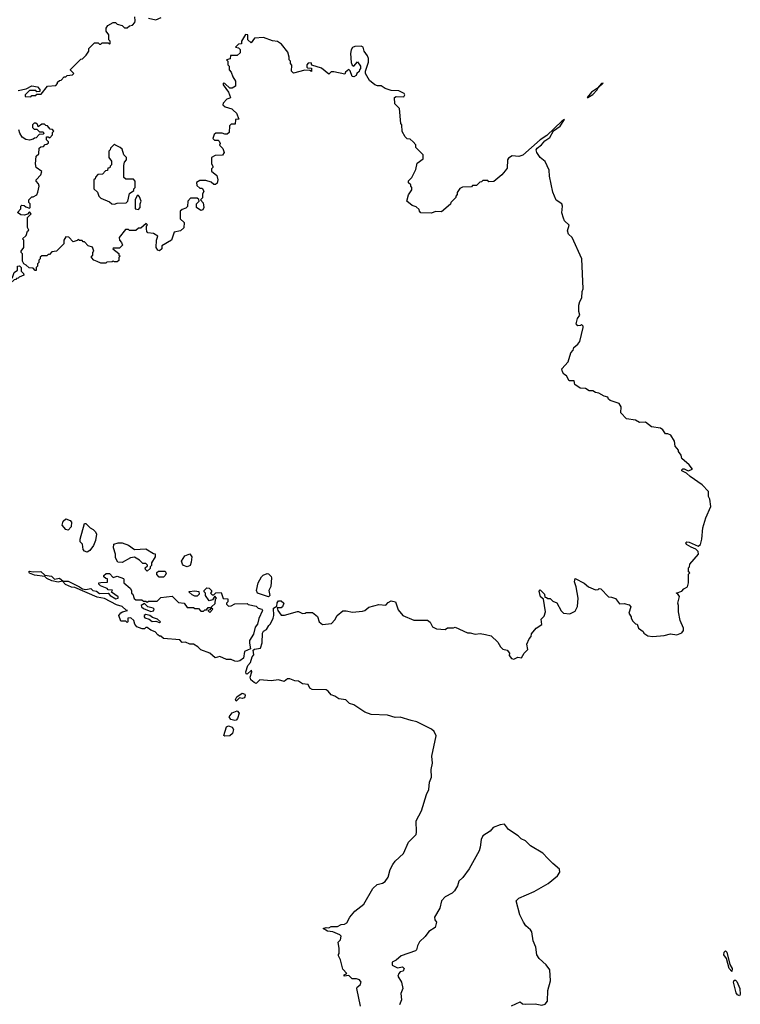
# Model space of a CAD drawing. Extents: x 2386423 to 2568864, y 578392 to 761999.
# Tile 91 of 256: x 2506567 to 2512323, y 619309 to 627175. Entities that reach past the tile are written whole.
import ezdxf

# ---------------------------------------------------------------- set-up
doc = ezdxf.new("R2010")
doc.units = 0

msp = doc.modelspace()

# ---------------------------------------------------------------- linework, layer by layer
at = {"layer": '0CON05XD'}
for points in [[(2506555, 626610), (2506617.5, 626622.5), (2506665, 626647.5), (2506708.3, 626638.3), (2506728.3, 626618.3), (2506728.3, 626601.7), (2506705, 626600), (2506695, 626610), (2506645, 626610), (2506610, 626575), (2506611.7, 626561.7), (2506655, 626560), (2506665, 626570), (2506695, 626570), (2506705, 626580), (2506738.3, 626581.7), (2506790, 626645), (2506855, 626650), (2506870, 626665), (2506870, 626675), (2506885, 626690), (2506898.3, 626691.7), (2506921.7, 626718.3), (2506935, 626720), (2506945, 626730), (2506990, 626735), (2507000, 626745), (2506971.7, 626771.7), (2506971.7, 626778.3), (2507055, 626860), (2507068.3, 626861.7), (2507098.3, 626891.7), (2507120, 626925), (2507120, 626945), (2507165, 626990), (2507195, 626990), (2507205, 626980), (2507215, 626980), (2507225, 626990), (2507275, 626990), (2507285, 626980), (2507290, 626985), (2507290, 627005), (2507280, 627015), (2507280, 627055), (2507257.5, 627085), (2507257, 627107), (2507270.7, 627129.3), (2507315, 627152.5), (2507331.7, 627151.7), (2507345, 627140), (2507385, 627130), (2507405, 627110), (2507425, 627110), (2507443, 627127), (2507468.3, 627131.7), (2507487, 627153), (2507490, 627165), (2507487.5, 627197.5)], [(2507596.4, 627186.4), (2507655, 627173.3), (2507698.3, 627191.7)], [(2509160.7, 619949.3), (2509179.3, 619960.7), (2509203.3, 620005), (2509245, 620053.3), (2509315, 620110), (2509387, 620233), (2509423, 620267), (2509465, 620276.2), (2509485, 620290), (2509511.2, 620325), (2509526.2, 620385), (2509546.2, 620425), (2509567.3, 620452.7), (2509633.8, 620515), (2509673.3, 620605), (2509732.5, 620665), (2509737.5, 620685), (2509733.3, 620775), (2509777.5, 620855), (2509816.7, 620985), (2509835.8, 621024.2), (2509840, 621085), (2509856.4, 621123.6), (2509853.3, 621185), (2509863.3, 621235), (2509859.3, 621290.7), (2509893.3, 621455), (2509878.3, 621488.3), (2509855, 621506.7), (2509740, 621565), (2509693.9, 621576.1), (2509605, 621603.3), (2509565, 621600), (2509505, 621620), (2509373.6, 621623.6), (2509325, 621643.3), (2509235, 621702.5), (2509201.7, 621711.7), (2509170.7, 621740.7), (2509115, 621749.2), (2509085, 621770), (2509055, 621780.8), (2509032, 621812), (2509015, 621821.2), (2508902.5, 621825), (2508883.8, 621835), (2508870, 621865), (2508825, 621870), (2508795, 621890), (2508763.6, 621893.6), (2508725, 621910), (2508705, 621910), (2508680.7, 621889.3), (2508635, 621901.2), (2508575, 621892.5), (2508485, 621900), (2508457, 621873), (2508439.3, 621879.3), (2508412.3, 621902.3), (2508407, 621923), (2508420, 621965), (2508418.3, 621978.3), (2508385, 621947.5), (2508375, 621950), (2508372.5, 621965), (2508388.6, 622015), (2508411.2, 622038.8), (2508424.4, 622085), (2508437.8, 622102.2), (2508431.1, 622138.9), (2508443.5, 622146.5), (2508490, 622155), (2508504, 622196), (2508506.9, 622275), (2508515, 622289.2), (2508537.8, 622302.2), (2508556.2, 622335), (2508570.5, 622349.5), (2508592.5, 622395), (2508597.5, 622415), (2508594.3, 622475), (2508620, 622490), (2508622.7, 622517.3), (2508635, 622533.3), (2508655, 622532.5), (2508677.5, 622515), (2508666, 622484), (2508655, 622477.5), (2508622.5, 622477.5), (2508630, 622455), (2508655, 622417.5), (2508683, 622417), (2508785, 622447.5), (2508795, 622447.5), (2508825, 622430), (2508847, 622433), (2508855, 622440), (2508905, 622440), (2508946.4, 622406.4), (2508960, 622365), (2508985, 622342.5), (2509058.3, 622351.7), (2509085, 622380), (2509102.5, 622415), (2509148.3, 622451.7), (2509175, 622453.3), (2509225, 622441.2), (2509305, 622448.8), (2509323.6, 622456.4), (2509355, 622482.5), (2509435, 622502.5), (2509491.7, 622498.3), (2509510.7, 622519.3), (2509535, 622532.5), (2509570, 622525), (2509590.5, 622460.5), (2509626.4, 622416.4), (2509715, 622376.7), (2509825, 622377.5), (2509845, 622362.5), (2509863.6, 622323.6), (2509895, 622307.5), (2509965, 622302.5), (2509983, 622317), (2510033, 622317), (2510045, 622322.5), (2510145, 622276.7), (2510165, 622278), (2510205, 622266), (2510245, 622270.8), (2510286.4, 622263.6), (2510333.6, 622253.6), (2510385, 622202.5), (2510406.2, 622166.2), (2510425, 622147.5), (2510459.3, 622139.3), (2510480, 622115), (2510477.5, 622095), (2510495, 622072.5), (2510515, 622067.5), (2510545, 622082.5), (2510575, 622077.5), (2510596.2, 622113.8), (2510626.7, 622145), (2510617.5, 622185), (2510635, 622230), (2510651.7, 622248.3), (2510655, 622270), (2510692.5, 622315), (2510737, 622343), (2510732.5, 622385), (2510755, 622410), (2510766.1, 622443.9), (2510750, 622545), (2510727.5, 622565), (2510715, 622610), (2510725, 622620), (2510760, 622585), (2510761.7, 622561.7), (2510775, 622560), (2510785, 622550), (2510805, 622550), (2510825, 622530), (2510856.4, 622516.4), (2510893, 622453), (2510910, 622435), (2510961.7, 622428.3), (2511005, 622450), (2511021.7, 622488.3), (2511027, 622553), (2511012.5, 622645), (2510997.5, 622685), (2511005, 622710), (2511075, 622672.5), (2511110, 622645), (2511165, 622620), (2511187, 622623), (2511195, 622630), (2511208.3, 622628.3), (2511270, 622565), (2511295, 622562.5), (2511325, 622550), (2511358.3, 622508.3), (2511395, 622510), (2511435, 622500), (2511447.5, 622485), (2511432.5, 622435), (2511450, 622405), (2511450, 622395), (2511465, 622370), (2511485, 622350), (2511500, 622345), (2511510, 622315), (2511546.4, 622286.4), (2511552.5, 622275), (2511585, 622252.5), (2511625, 622247.5), (2511715, 622256.2), (2511765, 622268), (2511815, 622261.2), (2511855, 622277.5), (2511870, 622295), (2511870, 622315), (2511842.5, 622375), (2511830, 622445), (2511830, 622495), (2511822.5, 622515), (2511836.2, 622566.2), (2511820, 622590), (2511810, 622595), (2511855, 622610), (2511871.2, 622628.8), (2511900, 622645), (2511910, 622675), (2511910, 622745), (2511920, 622755), (2511910, 622765), (2511910, 622795), (2511917, 622803), (2511920, 622825), (2511987.5, 622905), (2511986.1, 622926.1), (2511966.2, 622946.2), (2511930.3, 622960.3), (2511893.8, 622983.8), (2511888, 622995), (2511895.9, 623004.1), (2511915, 623001.9), (2511985, 622970), (2512005, 622982.5), (2512016.1, 623023.9), (2512023.3, 623115), (2512047.5, 623195), (2512087.5, 623285), (2512080, 623345), (2512070, 623365), (2512070, 623405), (2512019.3, 623459.3), (2511922.5, 623525), (2511892.5, 623552.5), (2511855, 623570), (2511855, 623580), (2511865, 623587.5), (2511875, 623587.5), (2511905, 623570), (2511940, 623585), (2511915, 623620), (2511855, 623670), (2511850, 623695), (2511830, 623725), (2511830, 623735), (2511801.7, 623768.3), (2511797, 623807), (2511766.7, 623855), (2511745, 623866.7), (2511725, 623867.5), (2511705, 623897.5), (2511685, 623913.3), (2511613.6, 623923.6), (2511565, 623960), (2511518.3, 623958.3), (2511486.1, 623976.1), (2511415, 623986.7), (2511367.5, 624035), (2511371.7, 624081.7), (2511355, 624110), (2511283.3, 624133.3), (2511270, 624145), (2511265, 624160), (2511235, 624167.5), (2511191.7, 624191.7), (2511165, 624197.5), (2511145, 624210), (2511115, 624210), (2511085, 624230), (2511045, 624232.5), (2511001.7, 624261.7), (2510995, 624290), (2510955, 624290), (2510935, 624330), (2510913.3, 624343.3), (2510903, 624363), (2510897.5, 624385), (2510947, 624443), (2510970, 624515), (2510987.5, 624535), (2510993.9, 624556.1), (2511025.9, 624584.1), (2511040, 624605), (2511067.5, 624715), (2511067, 624727), (2511055, 624740), (2511047.5, 624732.5), (2511025, 624730), (2511012.5, 624745), (2511023, 624787), (2511040, 624815), (2511032.5, 624845), (2511032.5, 624895), (2511040, 624925), (2511057, 624953), (2511060, 625005), (2511067.5, 625025), (2511057.5, 625265), (2510980, 625435), (2510951.2, 625461.2), (2510941.7, 625488.3), (2510956.2, 625535), (2510918.3, 625568.3), (2510909.5, 625589.5), (2510898.3, 625631.7), (2510902, 625685), (2510896.7, 625705), (2510852.7, 625732.7), (2510825, 625796.7), (2510798.2, 625925), (2510795, 625973.3), (2510763.2, 626043.2), (2510723.8, 626075), (2510698, 626115), (2510692.5, 626135), (2510700, 626150), (2510733.8, 626175), (2510762.2, 626207.8), (2510801.2, 626235), (2510832, 626288), (2510885, 626323.8), (2510917.5, 626377.5), (2510897.5, 626365), (2510778.7, 626251.3), (2510724, 626215), (2510586.6, 626093.4), (2510553.6, 626083.6), (2510501.7, 626088.3), (2510470.7, 626069.3), (2510462.5, 626055), (2510461.7, 625988.3), (2510445, 625967.5), (2510417.5, 625935), (2510355, 625882.5), (2510315, 625880), (2510305, 625890), (2510265, 625890), (2510255, 625880), (2510241.7, 625878.3), (2510215, 625850), (2510185, 625850), (2510175, 625840), (2510105, 625837.5), (2510083, 625827), (2510062.5, 625795), (2510061.7, 625778.3), (2510050, 625765), (2510050, 625755), (2510010, 625715), (2510008.3, 625701.7), (2509935, 625640), (2509888.3, 625641.7), (2509855, 625630), (2509771.7, 625631.7), (2509760, 625645), (2509758.3, 625658.3), (2509735, 625680), (2509701.7, 625691.7), (2509660, 625725), (2509672.5, 625775), (2509700, 625815), (2509700, 625835), (2509690, 625845), (2509690, 625855), (2509671.7, 625871.7), (2509673, 625887), (2509700, 625915), (2509731.7, 625978.3), (2509741.7, 626028.3), (2509790, 626065), (2509790, 626095), (2509730, 626155), (2509730, 626175), (2509709.3, 626199.3), (2509685, 626220), (2509663, 626223), (2509645, 626240), (2509623, 626283), (2509620, 626335), (2509610, 626345), (2509600, 626465), (2509563, 626503), (2509560, 626555), (2509575, 626562.5), (2509635, 626560), (2509642.5, 626575), (2509637.5, 626585), (2509595, 626606.7), (2509535, 626608.8), (2509486.4, 626626.4), (2509455, 626647.5), (2509425, 626647.5), (2509402.5, 626655), (2509360.7, 626690.7), (2509330, 626745), (2509330, 626765), (2509353.3, 626835), (2509353.3, 626865), (2509346.1, 626886.1), (2509317.5, 626925), (2509310, 626955), (2509293.6, 626963.6), (2509245, 626961.2), (2509225, 626952.5), (2509215.8, 626934.2), (2509208, 626905), (2509214.1, 626834.1), (2509221.7, 626811.7), (2509237, 626803), (2509265, 626840), (2509290, 626805), (2509290, 626785), (2509280, 626775), (2509278.3, 626761.7), (2509260, 626745), (2509255, 626730), (2509235, 626720), (2509221.7, 626721.7), (2509207, 626767), (2509197, 626777), (2509170, 626755), (2509165, 626740), (2509075, 626760), (2509055, 626760), (2509035, 626740), (2508978.3, 626788.3), (2508901.7, 626811.7), (2508895, 626830), (2508871.7, 626828.3), (2508860, 626815), (2508860, 626795), (2508865, 626790), (2508898.3, 626788.3), (2508898.3, 626761.7), (2508885, 626770), (2508845, 626772.5), (2508755, 626747.5), (2508737.5, 626765), (2508741.7, 626811.7), (2508730, 626825), (2508730, 626845), (2508720, 626855), (2508720, 626875), (2508707.5, 626915), (2508659.3, 626979.3), (2508625, 627002.5), (2508585, 627007.5), (2508515, 627033.3), (2508443, 627027), (2508415, 626990), (2508390, 627015), (2508390, 627055), (2508371.7, 627058.3), (2508340, 627005), (2508338.3, 626981.7), (2508315, 626980), (2508290, 626955), (2508315, 626950), (2508328.3, 626938.3), (2508328.3, 626911.7), (2508305, 626890), (2508251.7, 626888.3), (2508248.3, 626861.7), (2508220, 626855), (2508230, 626845), (2508230, 626815), (2508240, 626805), (2508240, 626775), (2508257, 626757), (2508268.3, 626718.3), (2508290, 626685), (2508290, 626645), (2508265, 626627.5), (2508245, 626627.5), (2508206.1, 626666.1), (2508191.7, 626668.3), (2508193.3, 626655), (2508235.9, 626595.9), (2508250, 626555), (2508245, 626547.5), (2508220.7, 626539.3), (2508191.7, 626508.3), (2508190, 626495), (2508208.3, 626478.3), (2508262.5, 626462.5), (2508273.3, 626453.3)], [(2511105, 626553.3), (2511145, 626578.8), (2511180, 626615), (2511188.3, 626631.7), (2511227.5, 626667.5), (2511215, 626666), (2511182.5, 626627.5), (2511135, 626595.8), (2511100, 626555), (2511105, 626553.3)], [(2508273.3, 626453.3), (2508298.3, 626428.3), (2508318.3, 626381.7), (2508291.7, 626378.3), (2508288.3, 626341.7), (2508255, 626340), (2508241.7, 626328.3), (2508240, 626275), (2508225, 626260), (2508205, 626260), (2508185, 626270), (2508135, 626270), (2508121.7, 626258.3), (2508110, 626225), (2508123, 626213), (2508151.7, 626211.7), (2508160, 626205), (2508167.5, 626185), (2508163, 626173), (2508190, 626145), (2508200, 626115), (2508187, 626093), (2508128.3, 626091.7), (2508100, 626075), (2508100, 626025), (2508110, 626005), (2508110, 625995), (2508100, 625985), (2508100, 625965), (2508141.7, 625931.7), (2508150, 625895), (2508145, 625870), (2508131.7, 625858.3), (2508118.3, 625858.3), (2508096.7, 625876.7), (2508055, 625890), (2508005, 625890), (2507980, 625875), (2507981.7, 625851.7), (2508005, 625830), (2508025, 625830), (2508037.5, 625805), (2508028.3, 625781.7), (2508027.5, 625752.5), (2508010, 625735), (2508031.7, 625711.7), (2508037.5, 625675), (2508030, 625655), (2508015, 625650), (2507980, 625675), (2507980, 625705), (2508000, 625725), (2507998.3, 625738.3), (2507985, 625750), (2507931.7, 625748.3), (2507910, 625725), (2507908.3, 625681.7), (2507895, 625670), (2507865, 625660), (2507850, 625645), (2507850, 625585), (2507880, 625555), (2507878.3, 625511.7), (2507851.7, 625488.3), (2507801.7, 625478.3), (2507780, 625415), (2507701.7, 625368.3), (2507702.5, 625345), (2507685, 625327.5), (2507670, 625335), (2507657.5, 625355), (2507660, 625415), (2507670, 625445), (2507635, 625467.5), (2507591.7, 625471.7), (2507583, 625483), (2507580, 625505), (2507580, 625525), (2507587.5, 625537.5), (2507577, 625547), (2507535, 625510), (2507515, 625510), (2507495, 625490), (2507445, 625490), (2507435, 625500), (2507411.7, 625498.3), (2507362.5, 625435), (2507363, 625413), (2507380, 625395), (2507387, 625373), (2507365, 625350), (2507315, 625350), (2507310, 625345), (2507358.3, 625308.3), (2507360, 625295), (2507370, 625285), (2507360, 625275), (2507358.3, 625251.7), (2507345, 625240), (2507325, 625240), (2507315, 625247.5), (2507305, 625240), (2507263, 625237), (2507255, 625230), (2507215, 625230), (2507185, 625242.5), (2507160, 625255), (2507140, 625275), (2507140, 625285), (2507150, 625295), (2507150, 625315), (2507160, 625325), (2507148.3, 625358.3), (2507115, 625370), (2507085, 625400), (2507075, 625400), (2507065, 625410), (2507045, 625410), (2507035, 625420), (2507025, 625410), (2506995, 625400), (2506958.3, 625438.3), (2506935, 625440), (2506920, 625415), (2506920, 625385), (2506860, 625325), (2506825, 625320), (2506805, 625300), (2506795, 625300), (2506785, 625290), (2506745, 625290), (2506731.7, 625278.3), (2506730, 625265), (2506720, 625255), (2506720, 625235), (2506710, 625225), (2506710, 625205), (2506700, 625195), (2506698.3, 625171.7), (2506691.7, 625171.7), (2506675, 625190), (2506641.7, 625191.7), (2506620, 625215), (2506600, 625225), (2506590, 625245), (2506590, 625305), (2506580, 625315), (2506580, 625325), (2506600, 625355), (2506600, 625415), (2506590, 625425), (2506618.3, 625451.7), (2506630, 625485), (2506640, 625495), (2506630, 625515), (2506630, 625595), (2506660, 625625), (2506645, 625640), (2506628.3, 625621.7), (2506605, 625612.5), (2506575, 625617.5), (2506550, 625635), (2506577, 625663), (2506577.5, 625685), (2506585, 625692.5), (2506601.7, 625691.7), (2506615, 625680), (2506645, 625670), (2506650, 625675), (2506650, 625705), (2506640, 625715), (2506640, 625735), (2506665, 625760), (2506675, 625760), (2506703, 625777), (2506713.3, 625796.7), (2506722.5, 625845), (2506717.5, 625865), (2506700, 625885), (2506700, 625895), (2506736.7, 625935), (2506743, 625963), (2506700, 625995), (2506692.5, 626025), (2506700, 626085), (2506720, 626105), (2506721.7, 626148.3), (2506735, 626160), (2506758.3, 626161.7), (2506771.7, 626178.3), (2506785, 626180), (2506798.3, 626191.7), (2506798.3, 626198.3), (2506780, 626215), (2506781.7, 626238.3), (2506795, 626240), (2506808.3, 626231.7), (2506830, 626255), (2506830, 626275), (2506840, 626285), (2506828.3, 626298.3), (2506811.7, 626301.7), (2506788.3, 626328.3), (2506775, 626330), (2506765, 626340), (2506745, 626340), (2506715, 626320), (2506708.3, 626338.3), (2506695, 626350), (2506681.7, 626348.3), (2506670, 626335), (2506670, 626315), (2506681.7, 626301.7), (2506705, 626300), (2506725, 626280), (2506755, 626280), (2506760, 626265), (2506755, 626260), (2506721.7, 626258.3), (2506698.3, 626231.7), (2506685, 626230), (2506675, 626220), (2506645, 626212.5), (2506615, 626217.5), (2506587, 626237), (2506568.3, 626268.3), (2506560, 626295)], [(2507325, 625702.5), (2507345, 625710), (2507418.3, 625711.7), (2507430, 625725), (2507443, 625787), (2507478.3, 625811.7), (2507480, 625825), (2507490, 625835), (2507490, 625885), (2507475, 625900), (2507415, 625900), (2507400, 625915), (2507398.3, 626011.7), (2507403, 626037), (2507420, 626055), (2507420, 626075), (2507400, 626095), (2507385, 626140), (2507370, 626155), (2507331.7, 626171.7), (2507325, 626180), (2507291.7, 626148.3), (2507290, 626135), (2507280, 626125), (2507280, 626075), (2507300, 626045), (2507300, 626015), (2507290, 626005), (2507288.3, 625991.7), (2507271.7, 625988.3), (2507268.3, 625971.7), (2507251.7, 625968.3), (2507228.3, 625941.7), (2507191.7, 625938.3), (2507171.7, 625918.3), (2507170, 625905), (2507160, 625895), (2507160, 625825), (2507188.3, 625798.3), (2507200, 625765), (2507215, 625750), (2507285, 625720), (2507303, 625703), (2507325, 625702.5)], [(2507515, 625660), (2507530, 625675), (2507530, 625705), (2507537.5, 625725), (2507525, 625760), (2507515, 625770), (2507505, 625770), (2507490, 625735), (2507490, 625665), (2507515, 625660)], [(2506495, 625070), (2506455, 625070), (2506450, 625095), (2506455, 625100), (2506498.3, 625101.7), (2506510, 625115), (2506522.5, 625155), (2506550, 625175), (2506550, 625205), (2506565, 625210), (2506580, 625195), (2506580, 625165), (2506598.3, 625148.3), (2506600, 625135), (2506561.7, 625118.3), (2506555, 625110), (2506541.7, 625108.3), (2506535, 625100), (2506521.7, 625098.3), (2506495, 625070)], [(2506955, 623097.5), (2506935, 623102.5), (2506907, 623137), (2506915, 623170), (2506935, 623187.5), (2506970, 623175), (2506981.7, 623161.7), (2506977.5, 623125), (2506955, 623097.5)], [(2507105, 622922.5), (2507085, 622930), (2507073, 622943), (2507070, 622985), (2507050, 623005), (2507050, 623025), (2507085, 623150), (2507095, 623150), (2507130, 623115), (2507155, 623102.5), (2507173.6, 623083.6), (2507180, 623065), (2507173.3, 623015), (2507157.5, 622975), (2507126.4, 622933.6), (2507105, 622922.5)], [(2507585, 622770), (2507571.7, 622781.7), (2507570, 622795), (2507588.3, 622811.7), (2507588.3, 622818.3), (2507575, 622830), (2507551.7, 622831.7), (2507525, 622857.5), (2507485, 622882.5), (2507453, 622877), (2507385, 622840), (2507351.7, 622841.7), (2507332.5, 622875), (2507332.5, 622905), (2507317.5, 622955), (2507320, 622985), (2507353.6, 622996.4), (2507385, 622996.7), (2507435, 622976.7), (2507485, 622942.5), (2507575, 622947.5), (2507635, 622910), (2507648.3, 622908.3), (2507650, 622885), (2507620, 622835), (2507620, 622815), (2507610, 622805), (2507608.3, 622791.7), (2507585, 622770)], [(2507905, 622804.2), (2507876.7, 622815), (2507866.7, 622825), (2507860.7, 622849.3), (2507885, 622892.5), (2507925, 622907.5), (2507943, 622883), (2507937.5, 622842.5), (2507930, 622815), (2507905, 622804.2)], [(2508305, 622047.5), (2508285, 622050), (2508255, 622063.3), (2508220, 622065), (2508165, 622086.7), (2508128.3, 622078.3), (2508085, 622113.3), (2508015, 622140), (2507990, 622165), (2507955, 622186.7), (2507925, 622187.5), (2507891.7, 622201.7), (2507865, 622200), (2507845, 622220), (2507715, 622232.5), (2507695, 622250), (2507685, 622250), (2507670.7, 622260.7), (2507650, 622285), (2507615, 622297.5), (2507585, 622320), (2507575, 622320), (2507565, 622310), (2507545, 622310), (2507503.8, 622323.8), (2507487.5, 622345), (2507480, 622375), (2507455, 622397.5), (2507430, 622395), (2507430, 622365), (2507425, 622360), (2507415, 622370), (2507375, 622370), (2507360, 622415), (2507373.6, 622436.4), (2507387.5, 622445), (2507427.5, 622455), (2507417.5, 622457.5), (2507385, 622488.1), (2507341.4, 622501.4), (2507245, 622550.5), (2507185, 622561.1), (2507008.3, 622638.3), (2506982.2, 622642.2), (2506933.8, 622663.8), (2506908.3, 622688.3), (2506875, 622682.9), (2506825, 622693.5), (2506785, 622711.1), (2506767, 622727), (2506685, 622738.6), (2506645, 622754), (2506640, 622765), (2506645, 622768.8), (2506675, 622764), (2506737, 622767), (2506768.8, 622738.8), (2506820.6, 622730.6), (2506845, 622706), (2506885, 622712.5), (2506915, 622690), (2506955, 622690.8), (2507045.6, 622645.6), (2507067.5, 622627.5), (2507094.1, 622624.1), (2507135, 622630), (2507150, 622615), (2507180, 622610), (2507205, 622590.8), (2507275, 622592.5), (2507290, 622575), (2507335, 622548), (2507353.3, 622555), (2507353.3, 622565), (2507301.7, 622601.7), (2507308.3, 622618.3), (2507275, 622620), (2507265, 622630), (2507211.7, 622651.7), (2507200, 622665), (2507200, 622675), (2507215, 622680), (2507268.3, 622681.7), (2507268.3, 622708.3), (2507255, 622710), (2507240, 622725), (2507240, 622735), (2507258.3, 622751.7), (2507285, 622750), (2507315, 622720), (2507345, 622730), (2507395, 622710), (2507400, 622705), (2507400, 622675), (2507450, 622635), (2507460, 622615), (2507460, 622595), (2507470, 622585), (2507481.7, 622551.7), (2507495, 622540), (2507541.7, 622541.7), (2507555, 622530), (2507575, 622530), (2507585, 622522.5), (2507595, 622530), (2507665, 622530), (2507695, 622560), (2507785, 622570), (2507835, 622520), (2507880, 622515), (2507905, 622480), (2507955, 622480), (2507965, 622470), (2507995, 622470), (2508015, 622450), (2508035, 622450), (2508045, 622460), (2508058.3, 622461.7), (2508071.7, 622478.3), (2508085, 622480), (2508090, 622475), (2508088.3, 622461.7), (2508070, 622455), (2508085, 622440), (2508110, 622465), (2508100, 622475), (2508100, 622485), (2508128.3, 622511.7), (2508130, 622545), (2508140, 622555), (2508125, 622570), (2508108.3, 622541.7), (2508081.7, 622531.7), (2508050, 622575), (2508050, 622595), (2508040, 622605), (2508040, 622615), (2508050, 622625), (2508063, 622637), (2508080, 622635), (2508100, 622615), (2508100, 622605), (2508090, 622595), (2508105, 622580), (2508118.3, 622581.7), (2508132.5, 622597.5), (2508175, 622600), (2508191.7, 622551.7), (2508228.3, 622548.3), (2508230, 622525), (2508220, 622515), (2508220, 622505), (2508235, 622490), (2508257, 622493), (2508285, 622507.5), (2508385, 622510), (2508393, 622503), (2508455, 622490), (2508473, 622473), (2508500, 622465), (2508507.5, 622455), (2508478.3, 622391.7), (2508465.7, 622345), (2508447.9, 622322.1), (2508434.3, 622265), (2508403.8, 622215), (2508402, 622195), (2508411.3, 622148.7), (2508362.6, 622127.4), (2508355.5, 622075), (2508325, 622053.8), (2508305, 622047.5)], [(2507681.7, 622721.7), (2507661.7, 622741.7), (2507661.7, 622758.3), (2507675, 622770), (2507728.3, 622768.3), (2507737, 622753), (2507730, 622735), (2507715, 622722.5), (2507681.7, 622721.7)], [(2508555, 622563.8), (2508467.5, 622595), (2508457.5, 622615), (2508472.5, 622675), (2508497.5, 622725), (2508511.7, 622738.3), (2508545, 622750), (2508555, 622747.5), (2508575, 622727.5), (2508578.8, 622715), (2508573, 622647), (2508556.7, 622615), (2508566, 622575), (2508555, 622563.8)], [(2507985, 622570), (2507965, 622570), (2507945, 622580), (2507921.7, 622601.7), (2507921.7, 622608.3), (2507965, 622612.5), (2507998.3, 622608.3), (2508000, 622585), (2507985, 622570)], [(2507615, 622446.2), (2507635, 622453.3), (2507640, 622465), (2507633, 622473), (2507590, 622485), (2507565, 622510), (2507537.5, 622495), (2507538.8, 622485), (2507555, 622470), (2507615, 622446.2)], [(2507685, 622360), (2507692.5, 622365), (2507666.7, 622385), (2507628.5, 622398.5), (2507605.5, 622415.5), (2507575, 622423.8), (2507560, 622415), (2507560, 622405), (2507567.7, 622397.7), (2507602.5, 622385), (2507625, 622368), (2507655, 622368.8), (2507685, 622360)], [(2508295, 621730), (2508291.2, 621745), (2508302.5, 621765), (2508345, 621794), (2508366.2, 621786.2), (2508368.8, 621775), (2508361.4, 621758.6), (2508345, 621752), (2508323, 621757), (2508295, 621730)], [(2508285, 621575.8), (2508254.1, 621584.1), (2508240.8, 621605), (2508265, 621638.8), (2508305, 621653.3), (2508319.2, 621635), (2508306.5, 621593.5), (2508295, 621580), (2508285, 621575.8)], [(2508205, 621450), (2508197.5, 621457.5), (2508220, 621525), (2508235, 621533.3), (2508265, 621523.8), (2508274.2, 621505), (2508267.4, 621472.6), (2508245, 621453.8), (2508205, 621450)], [(2510493.9, 619296.1), (2510565, 619327.5), (2510583.8, 619313.8), (2510605, 619310), (2510685, 619313.8), (2510738.8, 619301.2), (2510765, 619310.8), (2510782.9, 619335), (2510785, 619420), (2510807.3, 619497.3), (2510800.8, 619585), (2510772, 619625), (2510715, 619673.8), (2510697.5, 619705), (2510689.2, 619765), (2510669.4, 619815), (2510657.3, 619887.3), (2510646.7, 619905), (2510610, 619935), (2510590, 619965), (2510562.5, 620025), (2510532.5, 620135), (2510553.9, 620156.1), (2510675, 620210), (2510787.5, 620275), (2510863.3, 620335), (2510882.5, 620365), (2510878.3, 620388.3), (2510824.1, 620434.1), (2510786.7, 620475), (2510745, 620516.7), (2510647.5, 620575), (2510607.5, 620615), (2510571.7, 620631.7), (2510547.5, 620655), (2510472.5, 620705), (2510438.3, 620748.3), (2510405, 620743.8), (2510349.5, 620720.5), (2510325, 620691.2), (2510265.9, 620654.1), (2510252, 620625), (2510246.2, 620565), (2510235.9, 620534.1), (2510158.3, 620391.7), (2510107.7, 620322.3), (2510075, 620292.5), (2510063.9, 620256.1), (2510038.8, 620215), (2510022.3, 620197.7), (2509965, 620168), (2509936.2, 620135), (2509923.6, 620076.4), (2509880.6, 620005), (2509882, 619985), (2509897.5, 619965), (2509886.1, 619923.9), (2509835, 619890), (2509805, 619850), (2509760.7, 619809.3), (2509743.6, 619776.4), (2509737.5, 619745), (2509727.5, 619735), (2509615, 619696.7), (2509575, 619662.5), (2509542.5, 619645), (2509543, 619623), (2509585, 619600), (2509625, 619607.5), (2509637.5, 619595), (2509630, 619575), (2509605, 619567.5), (2509594.2, 619555.8), (2509586.7, 619535), (2509617, 619487), (2509627.5, 619435), (2509612.5, 619395), (2509617.5, 619345), (2509600, 619305)], [(2509288, 619295), (2509260, 619435), (2509262.5, 619445), (2509286.7, 619465), (2509293.3, 619485), (2509282.5, 619505), (2509256.4, 619513.6), (2509223, 619513), (2509195, 619540), (2509160, 619535), (2509160, 619545), (2509180, 619555), (2509149.3, 619589.3), (2509130, 619665), (2509112.5, 619695), (2509112.5, 619707.5), (2509120, 619715), (2509120, 619755), (2509110, 619805), (2509130, 619825), (2509133.6, 619853.6), (2509123.6, 619863.6), (2509067, 619887), (2509025, 619892.5), (2508990, 619915), (2509015, 619922.5), (2509035, 619920), (2509055, 619930), (2509105, 619930), (2509135, 619947.5), (2509160.7, 619949.3)], [(2512255, 619570), (2512233.1, 619595), (2512212.5, 619675), (2512192.2, 619705), (2512192.9, 619725), (2512205, 619735.7), (2512216.2, 619726.2), (2512238.3, 619628.3), (2512258.9, 619595), (2512255, 619570)], [(2512315, 619378), (2512300, 619385), (2512290.7, 619400.7), (2512268.6, 619485), (2512275, 619501.2), (2512285, 619501.4), (2512295, 619491.2), (2512318.5, 619435), (2512322.7, 619387.3), (2512315, 619378)]]:
    msp.add_lwpolyline(points, dxfattribs=at)

doc.saveas('drawing.dxf')
